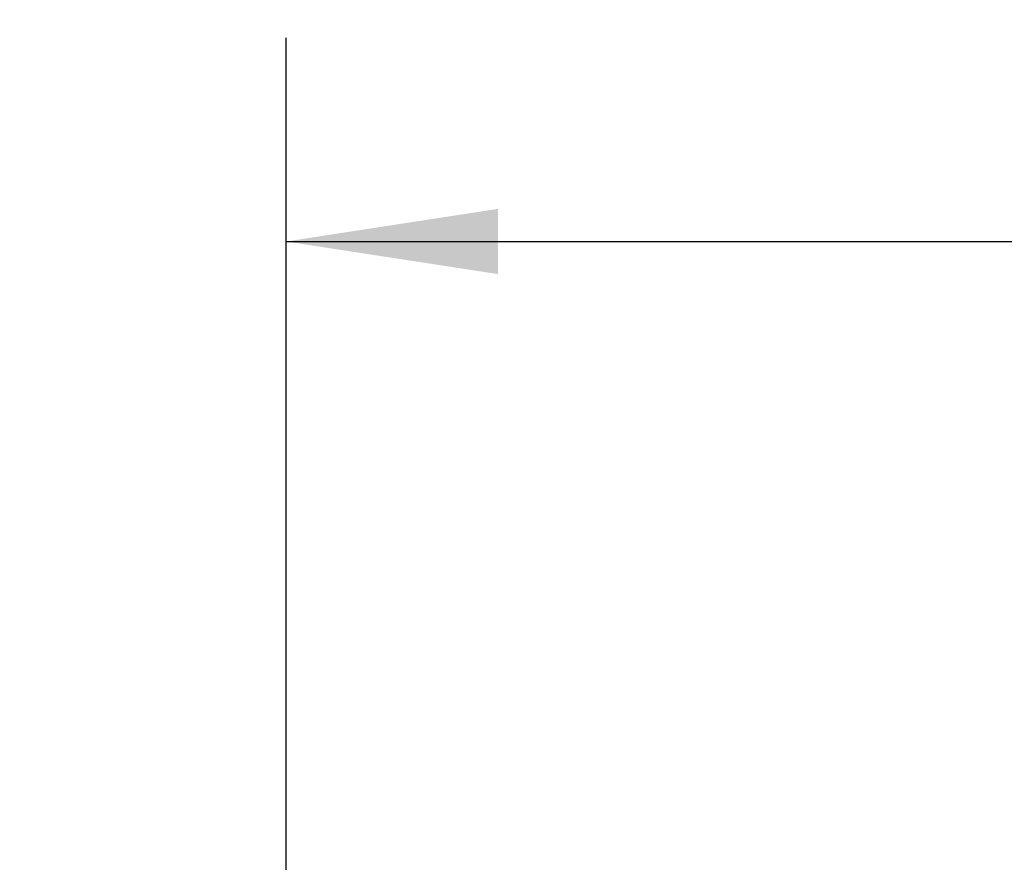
# Model space of a CAD drawing. Header units: inches. Extents: x 0.2 to 10.8, y 0.2 to 8.2.
# Tile 24 of 57: x 2.939 to 3.543, y 7.079 to 7.596. Entities that reach past the tile are written whole.
import ezdxf

# ---------------------------------------------------------------- set-up
doc = ezdxf.new("R2010")
doc.units = ezdxf.units.IN
doc.header["$MEASUREMENT"] = 0
doc.layers.add('DIMENSIONS', color=140, linetype='Continuous', lineweight=25)
doc.styles.add('SLDTEXTSTYLE0', font='TXT', dxfattribs={"width": 0.7})
doc.dimstyles.new('SLDDIMSTYLE0', dxfattribs={"dimtxt": 0.084961, "dimasz": 0.13, "dimexe": 0, "dimexo": 0.0625, "dimgap": 0.02124, "dimtad": 0, "dimtih": 1, "dimtoh": 1, "dimlfac": 24, "dimrnd": 1e-09, "dimzin": 12, "dimdsep": 46, "dimtxsty": 'SLDTEXTSTYLE0', "dimsah": 1, "dimcen": 0.09, "dimadec": 0, "dimazin": 3, "dimtfac": 1, "dimtofl": 0, "dimtmove": 0, "dimatfit": 3, "dimfxl": 0, "dimfrac": 2, "dimtolj": 1, "dimtzin": 12, "dimarcsym": 0})
doc.dimstyles.new('SLDDIMSTYLE2', dxfattribs={"dimtxt": 0.084961, "dimasz": 0.13, "dimexe": 0, "dimexo": 0.0625, "dimgap": 0.02124, "dimtad": 0, "dimtih": 1, "dimtoh": 1, "dimlfac": 24, "dimrnd": 1e-09, "dimzin": 4, "dimdsep": 46, "dimtxsty": 'SLDTEXTSTYLE0', "dimsah": 1, "dimcen": 0.09, "dimadec": 0, "dimazin": 1, "dimtfac": 1, "dimtmove": 0, "dimatfit": 0, "dimfxl": 0, "dimfrac": 2, "dimtolj": 1, "dimtzin": 12, "dimarcsym": 0})

# ---------------------------------------------------------------- blocks, each defined once
blk = doc.blocks.new('_D_7')
at = {"layer": 'DIMENSIONS'}
for p, q in [((3.10216, 7.00739), (3.10216, 7.58526)), ((5.23757, 7.00739), (5.23757, 7.58526)), ((3.10216, 7.46026), (3.84321, 7.46026)), ((3.95833, 7.46026), (3.9298, 7.46026)), ((3.9298, 7.46026), (3.9298, 7.32523)), ((4.35216, 7.46026), (4.38069, 7.46026)), ((4.38069, 7.46026), (4.38069, 7.32523)), ((5.23757, 7.46026), (4.46728, 7.46026)), ((3.9298, 7.32523), (3.95833, 7.32523)), ((4.38069, 7.32523), (4.35216, 7.32523))]:
    blk.add_line(p, q, dxfattribs=at)
for points in [[(3.10216, 7.46026), (3.23216, 7.44026), (3.23216, 7.48026)], [(5.23757, 7.46026), (5.10757, 7.48026), (5.10757, 7.44026)]]:
    blk.add_solid(points, dxfattribs=at)
at = {"layer": 'DIMENSIONS', "char_height": 0.083333, "attachment_point": 1, "style": 'SLDTEXTSTYLE0'}
for s, insert in [('51.25', (3.99367, 7.5867)), ('1301.8', (3.95833, 7.43265))]:
    blk.add_mtext(s, dxfattribs=dict(at, insert=insert))
blk = doc.blocks.new('_D_8')
at = {"layer": 'DIMENSIONS'}
for p, q in [((2.08371, 7.53973), (2.05518, 7.53973)), ((2.05518, 7.53973), (2.05518, 7.4047)), ((2.33618, 7.53973), (2.36471, 7.53973)), ((2.36471, 7.53973), (2.36471, 7.4047)), ((2.50111, 7.46026), (2.60429, 7.46026)), ((2.60429, 7.46026), (2.60429, 6.96239)), ((2.05518, 7.4047), (2.08371, 7.4047)), ((2.36471, 7.4047), (2.33618, 7.4047)), ((3.05716, 6.96239), (2.47929, 6.96239)), ((3.05716, 6.85823), (2.47929, 6.85823)), ((2.60429, 6.85823), (2.60429, 6.60823))]:
    blk.add_line(p, q, dxfattribs=at)
for points in [[(2.60429, 6.96239), (2.62429, 7.09239), (2.58429, 7.09239)], [(2.60429, 6.85823), (2.58429, 6.72823), (2.62429, 6.72823)]]:
    blk.add_solid(points, dxfattribs=at)
at = {"layer": 'DIMENSIONS', "char_height": 0.083333, "attachment_point": 1, "style": 'SLDTEXTSTYLE0'}
for s, insert in [('2.50', (2.08371, 7.66618)), ('63.5', (2.08371, 7.51213)), ('SQUARE', (1.97584, 7.35808))]:
    blk.add_mtext(s, dxfattribs=dict(at, insert=insert))

msp = doc.modelspace()

# ---------------------------------------------------------------- dimensions: what is measured, and where the dimension line sits
at = {"layer": 'DIMENSIONS'}
dim = msp.add_linear_dim(base=(2.60429, 6.85823), p1=(3.10716, 6.96239), p2=(3.10716, 6.85823), angle=90, text='<>\\PSQUARE', dimstyle='SLDDIMSTYLE2', dxfattribs=at)
dim.commit()
dim.dimension.update_dxf_attribs({"geometry": '_D_8', "text_midpoint": (2.60429, 7.46026), "dimtype": 160})
dim = msp.add_linear_dim(base=(5.23757, 7.46026), p1=(3.10216, 6.95739), p2=(5.23757, 6.95739), dimstyle='SLDDIMSTYLE0', dxfattribs=at)
dim.commit()
dim.dimension.update_dxf_attribs({"geometry": '_D_7', "text_midpoint": (4.15524, 7.46026), "dimtype": 160})

doc.saveas('drawing.dxf')
